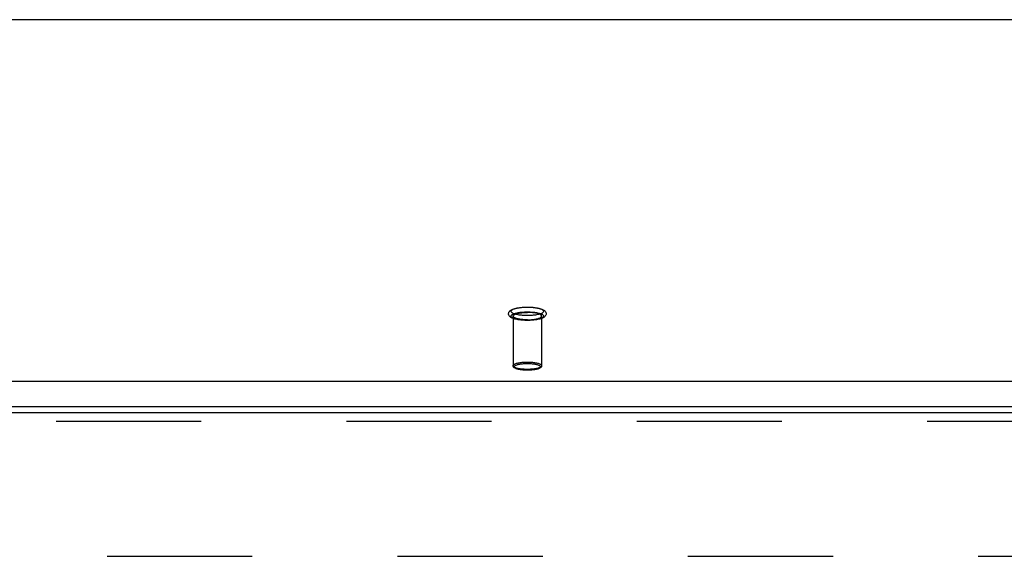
# Model space of a CAD drawing. Header units: inches. Extents: x 0 to 230, y 0 to 149.
# Tile 174 of 256: x 41.68 to 50.26, y 107.35 to 112.02. Entities that reach past the tile are written whole.
import ezdxf

# ---------------------------------------------------------------- set-up
doc = ezdxf.new("R2010")
doc.units = ezdxf.units.IN
doc.header["$LTSCALE"] = 12.648283
doc.header["$MEASUREMENT"] = 0
doc.linetypes.add('HIDDEN', pattern=[0.2, 0.1, -0.1])
doc.layers.get('0').update_dxf_attribs({"linetype": 'CONTINUOUS'})
doc.layers.add('DEFAULT_2', color=8, linetype='HIDDEN')
doc.layers.add('LEFTHAND_DOOR_ASSEMBLY', color=7, linetype='CONTINUOUS')

msp = doc.modelspace()

# ---------------------------------------------------------------- linework, layer by layer
at = {"color": 7, "linetype": 'Continuous'}
for p, q in [((102.9449, 112.0205), (35.2649, 112.0205)), ((34.8393, 108.8716), (103.3705, 108.8716)), ((34.8549, 108.6533), (103.3549, 108.6533))]:
    msp.add_line(p, q, dxfattribs=at)
at = {"layer": 'DEFAULT_2', "color": 8, "linetype": 'HIDDEN'}
for p, q in [((45.9809, 109.4393), (45.9809, 109.0075)), ((46.2289, 109.4393), (46.2289, 109.0075)), ((34.8549, 107.3479), (67.4589, 107.3479))]:
    msp.add_line(p, q, dxfattribs=at)
for points in [[(46.1049, 109.4018), (46.0932, 109.4019), (46.0815, 109.4023), (46.07, 109.4029), (46.0586, 109.4037), (46.0475, 109.4048), (46.0367, 109.4061), (46.0261, 109.4077), (46.0159, 109.4095), (46.0061, 109.4116), (45.9967, 109.4139), (45.9878, 109.4165), (45.9797, 109.4193), (45.9728, 109.4222), (45.9667, 109.4252), (45.9615, 109.4283), (45.957, 109.4315), (45.953, 109.4349), (45.9496, 109.4385), (45.9468, 109.4423), (45.9445, 109.4463), (45.9429, 109.4505), (45.9418, 109.4548), (45.9414, 109.4592), (45.9416, 109.4636), (45.9424, 109.468), (45.9439, 109.4724), (45.9461, 109.4766), (45.9488, 109.4807), (45.9522, 109.4845), (45.9562, 109.4881), (45.9608, 109.4914), (45.9661, 109.4946), (45.9723, 109.4977), (45.9793, 109.5006), (45.9875, 109.5035), (45.9965, 109.5062), (46.006, 109.5085), (46.0158, 109.5106), (46.026, 109.5124), (46.0366, 109.514), (46.0475, 109.5153), (46.0586, 109.5164), (46.07, 109.5172), (46.0815, 109.5178), (46.0932, 109.5182), (46.1049, 109.5183)], [(46.1049, 109.4441), (46.0943, 109.4442), (46.0839, 109.4445), (46.0735, 109.445), (46.0633, 109.4457), (46.0532, 109.4466), (46.0435, 109.4477), (46.0341, 109.449), (46.025, 109.4504), (46.0165, 109.4521), (46.0084, 109.4539), (46.0009, 109.4558), (45.9939, 109.4579), (45.9876, 109.4601), (45.982, 109.4624), (45.977, 109.4649), (45.9727, 109.4674), (45.9692, 109.47), (45.9665, 109.4726), (45.9645, 109.4753), (45.9633, 109.4781), (45.9629, 109.4808), (45.9633, 109.4836), (45.9645, 109.4863), (45.9665, 109.489), (45.9692, 109.4917), (45.9727, 109.4943), (45.977, 109.4968), (45.982, 109.4992), (45.9876, 109.5015), (45.9939, 109.5038), (46.0009, 109.5058), (46.0084, 109.5078), (46.0165, 109.5096), (46.025, 109.5112), (46.0341, 109.5127), (46.0435, 109.514), (46.0532, 109.5151), (46.0633, 109.516), (46.0735, 109.5167), (46.0839, 109.5172), (46.0943, 109.5175), (46.1049, 109.5176)], [(46.1049, 109.4025), (46.0943, 109.4026), (46.0839, 109.4029), (46.0735, 109.4034), (46.0633, 109.4042), (46.0532, 109.4051), (46.0435, 109.4062), (46.0341, 109.4074), (46.025, 109.4089), (46.0165, 109.4105), (46.0084, 109.4123), (46.0009, 109.4143), (45.9939, 109.4163), (45.9876, 109.4186), (45.982, 109.4209), (45.977, 109.4233), (45.9727, 109.4258), (45.9692, 109.4284), (45.9665, 109.4311), (45.9645, 109.4338), (45.9633, 109.4365), (45.9629, 109.4393), (45.9633, 109.442), (45.9645, 109.4448), (45.9665, 109.4475), (45.9692, 109.4501), (45.9727, 109.4527), (45.977, 109.4553), (45.982, 109.4577), (45.9876, 109.46), (45.9939, 109.4622), (46.0009, 109.4643), (46.0084, 109.4663), (46.0165, 109.468), (46.025, 109.4697), (46.0341, 109.4711), (46.0435, 109.4724), (46.0532, 109.4735), (46.0633, 109.4744), (46.0735, 109.4751), (46.0839, 109.4756), (46.0943, 109.4759), (46.1049, 109.476)], [(45.9809, 109.4393), (45.9813, 109.4418), (45.9824, 109.4443), (45.9843, 109.4468), (45.987, 109.4492), (45.9903, 109.4516), (45.9944, 109.4539), (45.9992, 109.4561), (46.0046, 109.4582), (46.0106, 109.4601), (46.0172, 109.462), (46.0244, 109.4637), (46.032, 109.4653), (46.0401, 109.4667), (46.0486, 109.4679), (46.0574, 109.4689), (46.0666, 109.4698), (46.076, 109.4705), (46.0855, 109.471), (46.0951, 109.4713), (46.1049, 109.4714)], [(46.1049, 109.5183), (46.1166, 109.5182), (46.1283, 109.5178), (46.1398, 109.5172), (46.1511, 109.5164), (46.1623, 109.5153), (46.1731, 109.514), (46.1837, 109.5124), (46.1939, 109.5106), (46.2037, 109.5086), (46.2131, 109.5062), (46.222, 109.5036), (46.2301, 109.5008), (46.237, 109.4979), (46.2431, 109.4949), (46.2483, 109.4918), (46.2528, 109.4886), (46.2568, 109.4852), (46.2602, 109.4816), (46.263, 109.4778), (46.2653, 109.4738), (46.2669, 109.4696), (46.2679, 109.4653), (46.2684, 109.4609), (46.2682, 109.4565), (46.2674, 109.4521), (46.2659, 109.4477), (46.2637, 109.4435), (46.261, 109.4395), (46.2576, 109.4356), (46.2536, 109.4321), (46.249, 109.4287), (46.2437, 109.4255), (46.2375, 109.4224), (46.2304, 109.4195), (46.2223, 109.4166), (46.2133, 109.4139), (46.2038, 109.4116), (46.194, 109.4095), (46.1838, 109.4077), (46.1732, 109.4061), (46.1623, 109.4048), (46.1512, 109.4037), (46.1398, 109.4029), (46.1283, 109.4023), (46.1166, 109.4019), (46.1049, 109.4018)], [(46.1049, 109.5176), (46.1154, 109.5175), (46.1259, 109.5172), (46.1363, 109.5167), (46.1465, 109.516), (46.1566, 109.5151), (46.1663, 109.514), (46.1757, 109.5127), (46.1847, 109.5112), (46.1933, 109.5096), (46.2014, 109.5078), (46.2089, 109.5058), (46.2158, 109.5038), (46.2222, 109.5015), (46.2278, 109.4992), (46.2328, 109.4968), (46.2371, 109.4943), (46.2406, 109.4917), (46.2433, 109.489), (46.2453, 109.4863), (46.2465, 109.4836), (46.2469, 109.4808), (46.2465, 109.4781), (46.2453, 109.4753), (46.2433, 109.4726), (46.2406, 109.47), (46.2371, 109.4674), (46.2328, 109.4649), (46.2278, 109.4624), (46.2222, 109.4601), (46.2158, 109.4579), (46.2089, 109.4558), (46.2014, 109.4539), (46.1933, 109.4521), (46.1847, 109.4504), (46.1757, 109.449), (46.1663, 109.4477), (46.1566, 109.4466), (46.1465, 109.4457), (46.1363, 109.445), (46.1259, 109.4445), (46.1154, 109.4442), (46.1049, 109.4441)], [(46.1049, 109.476), (46.1154, 109.4759), (46.1259, 109.4756), (46.1363, 109.4751), (46.1465, 109.4744), (46.1566, 109.4735), (46.1663, 109.4724), (46.1757, 109.4711), (46.1847, 109.4697), (46.1933, 109.468), (46.2014, 109.4663), (46.2089, 109.4643), (46.2158, 109.4622), (46.2222, 109.46), (46.2278, 109.4577), (46.2328, 109.4553), (46.2371, 109.4527), (46.2406, 109.4501), (46.2433, 109.4475), (46.2453, 109.4448), (46.2465, 109.442), (46.2469, 109.4393), (46.2465, 109.4365), (46.2453, 109.4338), (46.2433, 109.4311), (46.2406, 109.4284), (46.2371, 109.4258), (46.2328, 109.4233), (46.2278, 109.4209), (46.2222, 109.4186), (46.2158, 109.4163), (46.2089, 109.4143), (46.2014, 109.4123), (46.1933, 109.4105), (46.1847, 109.4089), (46.1757, 109.4074), (46.1663, 109.4062), (46.1566, 109.4051), (46.1465, 109.4042), (46.1363, 109.4034), (46.1259, 109.4029), (46.1154, 109.4026), (46.1049, 109.4025)], [(46.2289, 109.4393), (46.2285, 109.4418), (46.2274, 109.4443), (46.2255, 109.4468), (46.2228, 109.4492), (46.2195, 109.4516), (46.2154, 109.4539), (46.2106, 109.4561), (46.2052, 109.4582), (46.1992, 109.4601), (46.1926, 109.462), (46.1854, 109.4637), (46.1778, 109.4653), (46.1697, 109.4667), (46.1612, 109.4679), (46.1523, 109.4689), (46.1432, 109.4698), (46.1338, 109.4705), (46.1243, 109.471), (46.1147, 109.4713), (46.1049, 109.4714)], [(46.1049, 109.4072), (46.0951, 109.4073), (46.0855, 109.4076), (46.076, 109.4081), (46.0666, 109.4088), (46.0574, 109.4096), (46.0486, 109.4107), (46.0401, 109.4119), (46.032, 109.4133), (46.0244, 109.4149), (46.0172, 109.4166), (46.0106, 109.4184), (46.0046, 109.4204), (45.9992, 109.4225), (45.9944, 109.4247), (45.9903, 109.427), (45.987, 109.4294), (45.9843, 109.4318), (45.9824, 109.4343), (45.9813, 109.4368), (45.9809, 109.4393)], [(46.1049, 109.4072), (46.1147, 109.4073), (46.1243, 109.4076), (46.1338, 109.4081), (46.1432, 109.4088), (46.1523, 109.4096), (46.1612, 109.4107), (46.1697, 109.4119), (46.1778, 109.4133), (46.1854, 109.4149), (46.1926, 109.4166), (46.1992, 109.4184), (46.2052, 109.4204), (46.2106, 109.4225), (46.2154, 109.4247), (46.2195, 109.427), (46.2228, 109.4294), (46.2255, 109.4318), (46.2274, 109.4343), (46.2285, 109.4368), (46.2289, 109.4393)], [(45.9809, 109.0075), (45.9813, 109.0101), (45.9825, 109.0126), (45.9844, 109.0151), (45.9871, 109.0175), (45.9906, 109.0199), (45.9947, 109.0223), (45.9996, 109.0245), (46.0051, 109.0266), (46.0113, 109.0286), (46.018, 109.0304), (46.0254, 109.0321), (46.0332, 109.0337), (46.0415, 109.0351), (46.0502, 109.0363), (46.0592, 109.0374), (46.0684, 109.0382), (46.0777, 109.0388), (46.0869, 109.0393), (46.096, 109.0395), (46.1049, 109.0396)], [(46.1049, 108.9684), (46.0967, 108.9684), (46.0884, 108.9687), (46.0799, 108.9691), (46.0714, 108.9697), (46.0629, 108.9704), (46.0547, 108.9714), (46.0467, 108.9725), (46.039, 108.9738), (46.0318, 108.9752), (46.0251, 108.9768), (46.0189, 108.9785), (46.0132, 108.9803), (46.0081, 108.9823), (46.0036, 108.9843), (45.9998, 108.9864), (45.9966, 108.9886), (45.9941, 108.9909), (45.9923, 108.9932), (45.9913, 108.9955), (45.9909, 108.9979), (45.9913, 109.0002), (45.9923, 109.0025), (45.9941, 109.0048), (45.9966, 109.0071), (45.9998, 109.0093), (46.0036, 109.0114), (46.0081, 109.0134), (46.0132, 109.0154), (46.0188, 109.0172), (46.0251, 109.0189), (46.0318, 109.0205), (46.039, 109.0219), (46.0466, 109.0232), (46.0546, 109.0243), (46.0629, 109.0253), (46.0714, 109.0261), (46.0799, 109.0266), (46.0884, 109.0271), (46.0967, 109.0273), (46.1049, 109.0274)], [(46.1049, 109.0396), (46.1138, 109.0395), (46.1228, 109.0393), (46.1321, 109.0388), (46.1413, 109.0382), (46.1505, 109.0374), (46.1595, 109.0363), (46.1682, 109.0351), (46.1766, 109.0337), (46.1844, 109.0321), (46.1917, 109.0304), (46.1985, 109.0286), (46.2046, 109.0266), (46.2102, 109.0245), (46.215, 109.0223), (46.2192, 109.02), (46.2227, 109.0176), (46.2254, 109.0151), (46.2273, 109.0126), (46.2285, 109.0101), (46.2289, 109.0075)], [(46.1049, 109.0274), (46.1131, 109.0273), (46.1214, 109.0271), (46.1299, 109.0266), (46.1384, 109.0261), (46.1468, 109.0253), (46.1551, 109.0243), (46.1631, 109.0232), (46.1708, 109.0219), (46.178, 109.0205), (46.1847, 109.0189), (46.1909, 109.0172), (46.1966, 109.0154), (46.2017, 109.0135), (46.2061, 109.0114), (46.21, 109.0093), (46.2132, 109.0071), (46.2157, 109.0048), (46.2175, 109.0025), (46.2185, 109.0002), (46.2189, 108.9979), (46.2185, 108.9955), (46.2175, 108.9932), (46.2157, 108.9909), (46.2132, 108.9886), (46.21, 108.9864), (46.2062, 108.9843), (46.2017, 108.9823), (46.1966, 108.9803), (46.1909, 108.9785), (46.1847, 108.9768), (46.178, 108.9752), (46.1708, 108.9738), (46.1632, 108.9725), (46.1552, 108.9714), (46.1469, 108.9704), (46.1384, 108.9697), (46.1299, 108.9691), (46.1214, 108.9687), (46.1131, 108.9684), (46.1049, 108.9684)], [(46.1049, 108.9754), (46.096, 108.9755), (46.087, 108.9758), (46.0777, 108.9762), (46.0685, 108.9768), (46.0593, 108.9777), (46.0503, 108.9787), (46.0416, 108.9799), (46.0332, 108.9813), (46.0254, 108.9829), (46.0181, 108.9846), (46.0113, 108.9865), (46.0052, 108.9884), (45.9996, 108.9906), (45.9948, 108.9928), (45.9906, 108.9951), (45.9871, 108.9975), (45.9844, 108.9999), (45.9825, 109.0024), (45.9813, 109.005), (45.9809, 109.0075)], [(46.1049, 108.968), (46.0958, 108.9681), (46.0867, 108.9684), (46.0778, 108.9688), (46.069, 108.9695), (46.0604, 108.9703), (46.052, 108.9713), (46.0439, 108.9725), (46.0361, 108.9738), (46.0286, 108.9753), (46.0215, 108.977), (46.0148, 108.9789), (46.0086, 108.981), (46.0029, 108.9833), (45.998, 108.9856), (45.9938, 108.988), (45.9904, 108.9905), (45.9875, 108.993), (45.9851, 108.9957), (45.9833, 108.9986), (45.9819, 109.0015), (45.9812, 109.0045), (45.9809, 109.0075)], [(46.2289, 109.0075), (46.2285, 109.005), (46.2273, 109.0024), (46.2254, 108.9999), (46.2227, 108.9975), (46.2192, 108.9951), (46.2151, 108.9928), (46.2102, 108.9906), (46.2047, 108.9885), (46.1985, 108.9865), (46.1917, 108.9846), (46.1844, 108.9829), (46.1766, 108.9813), (46.1683, 108.9799), (46.1596, 108.9787), (46.1506, 108.9777), (46.1414, 108.9768), (46.1321, 108.9762), (46.1229, 108.9758), (46.1138, 108.9755), (46.1049, 108.9754)], [(46.2289, 109.0075), (46.2286, 109.0045), (46.2279, 109.0015), (46.2265, 108.9985), (46.2247, 108.9957), (46.2223, 108.993), (46.2194, 108.9904), (46.2159, 108.988), (46.2117, 108.9856), (46.2067, 108.9832), (46.201, 108.981), (46.1948, 108.9789), (46.1881, 108.977), (46.181, 108.9753), (46.1736, 108.9738), (46.1658, 108.9724), (46.1577, 108.9713), (46.1493, 108.9703), (46.1407, 108.9695), (46.1319, 108.9688), (46.123, 108.9684), (46.114, 108.9681), (46.1049, 108.968)]]:
    msp.add_lwpolyline(points, dxfattribs=at)
at = {"layer": 'LEFTHAND_DOOR_ASSEMBLY', "color": 3, "linetype": 'Continuous'}
msp.add_line((68.5601, 108.5979), (33.7736, 108.5979), dxfattribs=at)
at = {"layer": 'LEFTHAND_DOOR_ASSEMBLY', "color": 8, "linetype": 'HIDDEN'}
msp.add_line((68.5601, 108.5229), (33.7736, 108.5229), dxfattribs=at)

doc.saveas('drawing.dxf')
